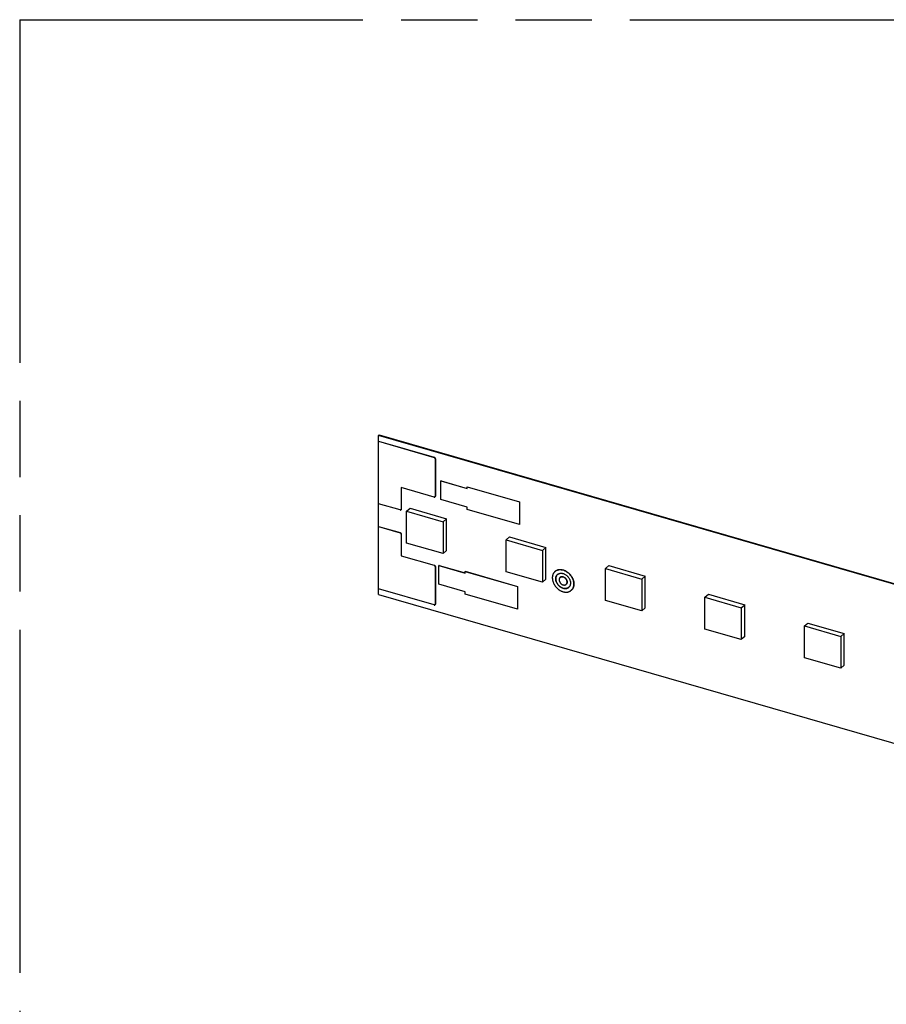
# Model space of a CAD drawing. Header units: millimetres. Extents: x 0 to 210, y 0 to 297.
# Tile 4 of 15: x 50 to 72, y 233 to 258. Entities that reach past the tile are written whole.
import ezdxf

# ---------------------------------------------------------------- set-up
doc = ezdxf.new("R2010")
doc.units = ezdxf.units.MM
doc.header["$LTSCALE"] = 19.36
doc.linetypes.add('PHANTOM', pattern=[0.8, 0.45, -0.05, 0.1, -0.05, 0.1, -0.05])
doc.layers.get('0').update_dxf_attribs({"linetype": 'CONTINUOUS'})
doc.layers.add('DEFAULT_3', color=7, linetype='PHANTOM')

msp = doc.modelspace()

# ---------------------------------------------------------------- linework, layer by layer
at = {"color": 7, "linetype": 'Continuous'}
for p, q in [((59.2517, 247.1357), (59.235, 247.1212)), ((59.235, 246.9771), (59.235, 247.1212)), ((139.9832, 223.8112), (59.235, 247.1212)), ((59.2517, 247.1357), (139.9999, 223.8257)), ((59.235, 246.9771), (59.2334, 246.9756)), ((59.2334, 245.3895), (59.2334, 246.9756)), ((59.2334, 246.9756), (60.6464, 246.5677)), ((59.235, 246.9771), (60.6481, 246.5691)), ((60.6753, 246.5305), (60.6753, 245.5788)), ((60.6769, 246.532), (60.6769, 245.5803)), ((59.8101, 245.7998), (59.8101, 245.2518)), ((60.6464, 245.5583), (59.8101, 245.7998)), ((59.8118, 245.7993), (59.8118, 245.2533)), ((60.8211, 245.9712), (60.8195, 245.9698)), ((60.8195, 245.494), (60.8195, 245.9698)), ((60.8195, 245.9698), (61.4828, 245.7783)), ((60.8211, 245.9712), (61.4828, 245.7802)), ((61.4844, 245.823), (61.4828, 245.8216)), ((61.4828, 245.7783), (61.4828, 245.8216)), ((61.4828, 245.8216), (62.8093, 245.4386)), ((61.4844, 245.823), (62.811, 245.4401)), ((60.6682, 245.562), (60.6699, 245.5634)), ((59.7813, 245.2313), (59.2334, 245.3895)), ((59.235, 244.8142), (59.235, 245.389)), ((59.9487, 245.2003), (60.0353, 245.2753)), ((60.0353, 245.2753), (60.9581, 245.0089)), ((61.4828, 245.3025), (60.8195, 245.494)), ((61.4828, 245.2448), (61.4828, 245.3025)), ((62.811, 245.4401), (62.8093, 245.4386)), ((62.8093, 245.4386), (62.8093, 244.8619)), ((62.811, 245.4401), (62.811, 244.8633)), ((59.8031, 245.235), (59.8047, 245.2364)), ((59.9487, 244.3928), (59.9487, 245.2003)), ((59.9487, 245.2003), (60.8715, 244.9339)), ((60.8715, 244.9339), (60.9581, 245.0089)), ((60.9581, 244.2014), (60.9581, 245.0089)), ((62.8093, 244.8619), (61.4828, 245.2448)), ((59.235, 244.8142), (59.2334, 244.8127)), ((59.2334, 243.2266), (59.2334, 244.8127)), ((59.2334, 244.8127), (59.7813, 244.6545)), ((59.235, 244.8142), (59.7829, 244.656)), ((60.8715, 244.9339), (60.8715, 244.1264)), ((62.811, 244.8633), (62.8093, 244.8619)), ((59.8101, 244.6174), (59.8101, 244.0694)), ((59.8118, 244.6188), (59.8118, 244.0709)), ((62.4721, 244.4718), (62.5587, 244.5468)), ((62.5587, 244.5468), (63.4815, 244.2804)), ((60.8715, 244.1264), (59.9487, 244.3928)), ((62.4721, 243.6644), (62.4721, 244.4718)), ((62.4721, 244.4718), (63.3949, 244.2054)), ((63.3949, 244.2054), (63.4815, 244.2804)), ((63.4815, 243.4729), (63.4815, 244.2804)), ((59.8118, 244.0709), (59.8101, 244.0694)), ((59.8101, 244.0694), (60.6464, 243.828)), ((59.8118, 244.0709), (60.6481, 243.8295)), ((60.9581, 244.2014), (60.8715, 244.1264)), ((63.3949, 244.2054), (63.3949, 243.398)), ((60.6753, 243.7909), (60.6753, 242.8392)), ((60.6769, 243.7923), (60.6769, 242.8406)), ((60.7707, 243.8229), (60.769, 243.8215)), ((60.769, 243.3456), (60.769, 243.8215)), ((60.769, 243.8215), (61.4323, 243.63)), ((60.7707, 243.8229), (61.4323, 243.6319)), ((64.9955, 243.7434), (65.0821, 243.8184)), ((65.0821, 243.8184), (66.0049, 243.552)), ((61.434, 243.6747), (61.4323, 243.6733)), ((61.4323, 243.63), (61.4323, 243.6733)), ((61.4323, 243.6733), (62.7589, 243.2903)), ((61.434, 243.6747), (62.7605, 243.2917)), ((63.3949, 243.398), (62.4721, 243.6644)), ((63.7122, 243.6694), (63.7139, 243.6709)), ((63.843, 243.5184), (63.8447, 243.5198)), ((64.9955, 242.9359), (64.9955, 243.7434)), ((64.9955, 243.7434), (65.9183, 243.477)), ((65.9183, 243.477), (66.0049, 243.552)), ((66.0049, 242.7445), (66.0049, 243.552)), ((61.4323, 243.1542), (60.769, 243.3456)), ((62.7605, 243.2917), (62.7589, 243.2903)), ((62.7589, 243.2903), (62.7589, 242.7135)), ((62.7605, 243.2917), (62.7605, 242.715)), ((63.4815, 243.4729), (63.3949, 243.398)), ((63.9956, 243.3422), (63.9973, 243.3436)), ((65.9183, 243.477), (65.9183, 242.6695)), ((60.6464, 242.8187), (59.2334, 243.2266)), ((59.235, 243.0838), (59.235, 243.2261)), ((59.235, 243.0838), (139.9832, 219.7738)), ((61.4323, 243.0965), (61.4323, 243.1542)), ((62.7589, 242.7135), (61.4323, 243.0965)), ((64.1264, 243.1911), (64.1281, 243.1926)), ((67.5189, 243.015), (67.6054, 243.09)), ((67.5189, 242.2075), (67.5189, 243.015)), ((67.5189, 243.015), (68.4417, 242.7486)), ((67.6054, 243.09), (68.5283, 242.8236)), ((60.6682, 242.8223), (60.6699, 242.8238)), ((65.9183, 242.6695), (64.9955, 242.9359)), ((68.4417, 242.7486), (68.5283, 242.8236)), ((68.5283, 242.0161), (68.5283, 242.8236)), ((62.7605, 242.715), (62.7589, 242.7135)), ((66.0049, 242.7445), (65.9183, 242.6695)), ((68.4417, 242.7486), (68.4417, 241.9411)), ((70.0422, 242.2865), (70.1288, 242.3615)), ((70.0422, 241.4791), (70.0422, 242.2865)), ((70.0422, 242.2865), (70.9651, 242.0201)), ((70.1288, 242.3615), (71.0517, 242.0951)), ((68.4417, 241.9411), (67.5189, 242.2075)), ((68.5283, 242.0161), (68.4417, 241.9411)), ((70.9651, 242.0201), (71.0517, 242.0951)), ((70.9651, 242.0201), (70.9651, 241.2127)), ((71.0517, 241.2876), (71.0517, 242.0951)), ((70.9651, 241.2127), (70.0422, 241.4791)), ((71.0517, 241.2876), (70.9651, 241.2127))]:
    msp.add_line(p, q, dxfattribs=at)
at = {"color": 9, "linetype": 'Continuous'}
for p, q in [((60.6481, 246.5691), (60.6464, 246.5677)), ((60.6753, 246.5305), (60.6769, 246.532)), ((60.6769, 245.5803), (60.6753, 245.5788)), ((59.8118, 245.2533), (59.8101, 245.2518)), ((59.7829, 244.656), (59.7813, 244.6545)), ((59.8101, 244.6174), (59.8118, 244.6188)), ((60.6481, 243.8295), (60.6464, 243.828)), ((60.6753, 243.7909), (60.6769, 243.7923)), ((60.6769, 242.8406), (60.6753, 242.8392))]:
    msp.add_line(p, q, dxfattribs=at)
at = {"color": 7, "linetype": 'Continuous'}
for centre, start, end in [((63.859, 243.5033), 131.39291, 131.92972), ((63.983, 243.3601), 309.85709, 310.35637)]:
    msp.add_arc(centre, 0.1218, start, end, dxfattribs=at)
for points, knots in [([(60.6753, 246.5305), (60.6753, 246.5325), (60.6749, 246.5364), (60.6732, 246.5423), (60.6705, 246.5481), (60.667, 246.5535), (60.6633, 246.5575), (60.6601, 246.5604), (60.6567, 246.563), (60.6522, 246.5656), (60.6484, 246.5671), (60.6464, 246.5677)], [0, 0, 0, 0, 0.1161136, 0.2381337, 0.3648275, 0.4944138, 0.6247977, 0.6896501, 0.7538922, 0.8794812, 1, 1, 1, 1]), ([(60.6481, 246.5691), (60.65, 246.5686), (60.6539, 246.5671), (60.6584, 246.5644), (60.6617, 246.5618), (60.665, 246.5589), (60.6686, 246.5549), (60.6722, 246.5495), (60.6749, 246.5438), (60.6765, 246.5379), (60.6769, 246.5339), (60.6769, 246.532)], [0, 0, 0, 0, 0.1205188, 0.2461078, 0.3103499, 0.3752023, 0.5055862, 0.6351725, 0.7618663, 0.8838864, 1, 1, 1, 1]), ([(60.6464, 245.5583), (60.6484, 245.5578), (60.6524, 245.557), (60.6574, 245.5572), (60.6612, 245.5581), (60.6637, 245.559), (60.6661, 245.5603), (60.6676, 245.5614), (60.6682, 245.562)], [0, 0, 0, 0, 0.2706646, 0.5250638, 0.647129, 0.7664071, 0.8837142, 1, 1, 1, 1]), ([(60.6682, 245.562), (60.6688, 245.5625), (60.6699, 245.5635), (60.6713, 245.5653), (60.6725, 245.5672), (60.6739, 245.57), (60.675, 245.5739), (60.6753, 245.5772), (60.6753, 245.5788)], [0, 0, 0, 0, 0.1184581, 0.2376413, 0.3582391, 0.480873, 0.7339111, 1, 1, 1, 1]), ([(60.6769, 245.5803), (60.6769, 245.5786), (60.6767, 245.5754), (60.6755, 245.5715), (60.6742, 245.5687), (60.673, 245.5667), (60.6715, 245.565), (60.6705, 245.5639), (60.6699, 245.5634)], [0, 0, 0, 0, 0.2660889, 0.519127, 0.6417609, 0.7623587, 0.8815419, 1, 1, 1, 1]), ([(59.8031, 245.235), (59.8036, 245.2355), (59.8047, 245.2365), (59.8061, 245.2383), (59.8073, 245.2402), (59.8087, 245.243), (59.8098, 245.2469), (59.8101, 245.2502), (59.8101, 245.2518)], [0, 0, 0, 0, 0.1184581, 0.2376413, 0.3582391, 0.480873, 0.7339111, 1, 1, 1, 1]), ([(59.8118, 245.2533), (59.8118, 245.2516), (59.8115, 245.2483), (59.8104, 245.2444), (59.809, 245.2416), (59.8078, 245.2397), (59.8064, 245.2379), (59.8053, 245.2369), (59.8047, 245.2364)], [0, 0, 0, 0, 0.2660889, 0.519127, 0.6417609, 0.7623587, 0.8815419, 1, 1, 1, 1]), ([(59.7813, 245.2313), (59.7833, 245.2307), (59.7873, 245.23), (59.7923, 245.2302), (59.796, 245.231), (59.7986, 245.232), (59.801, 245.2333), (59.8024, 245.2344), (59.8031, 245.235)], [0, 0, 0, 0, 0.2706646, 0.5250638, 0.647129, 0.7664071, 0.8837142, 1, 1, 1, 1]), ([(59.8101, 244.6174), (59.8101, 244.6193), (59.8097, 244.6233), (59.8081, 244.6292), (59.8054, 244.6349), (59.8018, 244.6403), (59.7982, 244.6444), (59.7949, 244.6472), (59.7915, 244.6498), (59.7871, 244.6525), (59.7832, 244.654), (59.7813, 244.6545)], [0, 0, 0, 0, 0.1161136, 0.2381337, 0.3648275, 0.4944138, 0.6247977, 0.6896501, 0.7538922, 0.8794812, 1, 1, 1, 1]), ([(59.7829, 244.656), (59.7849, 244.6554), (59.7887, 244.6539), (59.7932, 244.6513), (59.7966, 244.6487), (59.7998, 244.6458), (59.8035, 244.6418), (59.807, 244.6364), (59.8097, 244.6306), (59.8114, 244.6247), (59.8118, 244.6208), (59.8118, 244.6188)], [0, 0, 0, 0, 0.1205188, 0.2461078, 0.3103499, 0.3752023, 0.5055862, 0.6351725, 0.7618663, 0.8838864, 1, 1, 1, 1]), ([(60.6753, 243.7909), (60.6753, 243.7928), (60.6749, 243.7968), (60.6732, 243.8027), (60.6705, 243.8084), (60.667, 243.8138), (60.6633, 243.8178), (60.6601, 243.8207), (60.6567, 243.8233), (60.6522, 243.8259), (60.6484, 243.8275), (60.6464, 243.828)], [0, 0, 0, 0, 0.1161136, 0.2381337, 0.3648275, 0.4944138, 0.6247977, 0.6896501, 0.7538922, 0.8794812, 1, 1, 1, 1]), ([(60.6481, 243.8295), (60.65, 243.8289), (60.6539, 243.8274), (60.6584, 243.8247), (60.6617, 243.8222), (60.665, 243.8193), (60.6686, 243.8152), (60.6722, 243.8098), (60.6749, 243.8041), (60.6765, 243.7982), (60.6769, 243.7942), (60.6769, 243.7923)], [0, 0, 0, 0, 0.1205188, 0.2461078, 0.3103499, 0.3752023, 0.5055862, 0.6351725, 0.7618663, 0.8838864, 1, 1, 1, 1]), ([(63.7122, 243.6694), (63.7069, 243.6648), (63.6967, 243.6549), (63.6833, 243.6382), (63.6718, 243.6199), (63.6622, 243.6001), (63.6547, 243.5789), (63.6493, 243.5566), (63.6461, 243.5333), (63.6454, 243.5174), (63.6454, 243.5094)], [0, 0, 0, 0, 0.1183828, 0.2374903, 0.3580115, 0.4805674, 0.6056864, 0.7337864, 0.8651654, 1, 1, 1, 1]), ([(63.6454, 243.5094), (63.6454, 243.5024), (63.6459, 243.4882), (63.6483, 243.4669), (63.6522, 243.4453), (63.6596, 243.4163), (63.6699, 243.3875), (63.6829, 243.3595), (63.6979, 243.3318), (63.7199, 243.2986), (63.7506, 243.2618), (63.7852, 243.2289), (63.8228, 243.2006), (63.8563, 243.1812), (63.8838, 243.1686), (63.9111, 243.1582), (63.9389, 243.1507), (63.9667, 243.1465), (63.987, 243.145), (64.0069, 243.1451), (64.0264, 243.1469), (64.0453, 243.1503), (64.0634, 243.1553), (64.0807, 243.162), (64.0971, 243.1701), (64.1124, 243.1798), (64.1219, 243.1872), (64.1264, 243.1911)], [0, 0, 0, 0, 0.0302373, 0.0611218, 0.0926322, 0.1247343, 0.1904901, 0.2240565, 0.2579786, 0.3265481, 0.3955652, 0.4643387, 0.5321924, 0.5985087, 0.630941, 0.6628071, 0.7246501, 0.7546211, 0.7839388, 0.8126176, 0.8406875, 0.8681953, 0.8952039, 0.9217915, 0.9480501, 0.9740826, 1, 1, 1, 1]), ([(64.1933, 243.3512), (64.1933, 243.3582), (64.1928, 243.3724), (64.1904, 243.3937), (64.1865, 243.4152), (64.1791, 243.4443), (64.1688, 243.473), (64.1557, 243.501), (64.1408, 243.5288), (64.1188, 243.562), (64.0881, 243.5987), (64.0535, 243.6316), (64.0159, 243.6599), (63.9824, 243.6793), (63.9549, 243.6919), (63.9276, 243.7023), (63.8998, 243.7098), (63.872, 243.7141), (63.8517, 243.7156), (63.8317, 243.7154), (63.8123, 243.7137), (63.7934, 243.7102), (63.7753, 243.7052), (63.758, 243.6986), (63.7416, 243.6904), (63.7263, 243.6808), (63.7168, 243.6733), (63.7122, 243.6694)], [0, 0, 0, 0, 0.0302373, 0.0611218, 0.0926322, 0.1247343, 0.1904901, 0.2240565, 0.2579786, 0.3265481, 0.3955652, 0.4643387, 0.5321924, 0.5985087, 0.630941, 0.6628071, 0.7246501, 0.7546211, 0.7839388, 0.8126176, 0.8406875, 0.8681953, 0.8952039, 0.9217915, 0.9480501, 0.9740826, 1, 1, 1, 1]), ([(63.7139, 243.6709), (63.7184, 243.6748), (63.7279, 243.6822), (63.7433, 243.6919), (63.7597, 243.7), (63.777, 243.7067), (63.7951, 243.7117), (63.8139, 243.7151), (63.8334, 243.7169), (63.8534, 243.717), (63.8737, 243.7155), (63.9015, 243.7113), (63.9292, 243.7038), (63.9565, 243.6934), (63.9841, 243.6808), (64.0175, 243.6614), (64.0552, 243.6331), (64.0898, 243.6002), (64.1205, 243.5634), (64.1424, 243.5302), (64.1574, 243.5025), (64.1704, 243.4745), (64.1808, 243.4457), (64.1881, 243.4167), (64.1921, 243.3951), (64.1944, 243.3738), (64.195, 243.3596), (64.195, 243.3526)], [0, 0, 0, 0, 0.0259174, 0.0519499, 0.0782085, 0.1047961, 0.1318047, 0.1593126, 0.1873825, 0.2160612, 0.245379, 0.27535, 0.3371929, 0.369059, 0.4014913, 0.4678077, 0.5356614, 0.6044348, 0.6734519, 0.7420214, 0.7759435, 0.8095099, 0.8752657, 0.9073678, 0.9388782, 0.9697627, 1, 1, 1, 1]), ([(63.7319, 243.4844), (63.7319, 243.4899), (63.7324, 243.5008), (63.7346, 243.5167), (63.7383, 243.532), (63.7434, 243.5465), (63.7499, 243.56), (63.7578, 243.5726), (63.767, 243.584), (63.774, 243.5907), (63.7776, 243.5939)], [0, 0, 0, 0, 0.1348346, 0.2662136, 0.3943136, 0.5194326, 0.6419885, 0.7625097, 0.8816172, 1, 1, 1, 1]), ([(63.7777, 243.5939), (63.7741, 243.5907), (63.7674, 243.5839), (63.7586, 243.5726), (63.7509, 243.5602), (63.7446, 243.5468), (63.7397, 243.5326), (63.7361, 243.5176), (63.734, 243.5019), (63.7336, 243.4912), (63.7336, 243.4858)], [0, 0, 0, 0, 0.1183181, 0.237439, 0.3580187, 0.4806459, 0.6058202, 0.7339357, 0.8652735, 1, 1, 1, 1]), ([(63.7776, 243.5939), (63.7807, 243.5966), (63.7872, 243.6017), (63.7978, 243.6083), (63.809, 243.6139), (63.8208, 243.6184), (63.8332, 243.6218), (63.8461, 243.6242), (63.8594, 243.6254), (63.8731, 243.6255), (63.887, 243.6244), (63.9011, 243.6223), (63.9153, 243.619), (63.9344, 243.6132), (63.9581, 243.6032), (63.9854, 243.5874), (64.0111, 243.568), (64.0348, 243.5455), (64.0558, 243.5204), (64.0738, 243.4932), (64.0882, 243.4646), (64.0971, 243.4399), (64.1021, 243.42), (64.1057, 243.4005), (64.1068, 243.3858), (64.1068, 243.3762)], [0, 0, 0, 0, 0.0259191, 0.0519533, 0.0782136, 0.104803, 0.1318134, 0.1593231, 0.1873948, 0.2160755, 0.2453952, 0.2753682, 0.305993, 0.3372541, 0.4015221, 0.4678428, 0.535701, 0.604479, 0.6735006, 0.7420746, 0.8095377, 0.8752978, 0.9074021, 0.9389145, 1, 1, 1, 1]), ([(63.843, 243.5184), (63.8411, 243.5167), (63.8373, 243.513), (63.8324, 243.5069), (63.8281, 243.5001), (63.8246, 243.4928), (63.8218, 243.4851), (63.8199, 243.4768), (63.8187, 243.4682), (63.8184, 243.4624), (63.8184, 243.4594)], [0, 0, 0, 0, 0.1183828, 0.2374903, 0.3580115, 0.4805674, 0.6056864, 0.7337864, 0.8651654, 1, 1, 1, 1]), ([(64.0203, 243.4011), (64.0203, 243.4064), (64.0195, 243.417), (64.016, 243.4329), (64.0103, 243.4488), (64.0025, 243.4642), (63.9928, 243.4788), (63.9815, 243.4923), (63.9688, 243.5045), (63.9549, 243.5149), (63.9402, 243.5234), (63.925, 243.5298), (63.9097, 243.5339), (63.897, 243.5354), (63.8871, 243.5353), (63.8799, 243.5347), (63.873, 243.5334), (63.8663, 243.5316), (63.8599, 243.5291), (63.8539, 243.5261), (63.8482, 243.5226), (63.8447, 243.5198), (63.843, 243.5184)], [0, 0, 0, 0, 0.0610928, 0.1246813, 0.1904492, 0.2579203, 0.3265024, 0.3955323, 0.4643185, 0.5321847, 0.5985133, 0.662789, 0.7246434, 0.7838989, 0.8125829, 0.840658, 0.8681709, 0.8951845, 0.9217771, 0.9480405, 0.9740778, 1, 1, 1, 1]), ([(63.8447, 243.5198), (63.8464, 243.5213), (63.8499, 243.524), (63.8555, 243.5276), (63.8616, 243.5306), (63.8679, 243.533), (63.8746, 243.5349), (63.8816, 243.5361), (63.8887, 243.5368), (63.8986, 243.5368), (63.9114, 243.5354), (63.9267, 243.5312), (63.9419, 243.5248), (63.9566, 243.5163), (63.9704, 243.5059), (63.9832, 243.4938), (63.9945, 243.4802), (64.0042, 243.4656), (64.0119, 243.4502), (64.0176, 243.4344), (64.0211, 243.4184), (64.0219, 243.4078), (64.0219, 243.4026)], [0, 0, 0, 0, 0.0259222, 0.0519595, 0.0782229, 0.1048155, 0.1318291, 0.159342, 0.1874171, 0.2161011, 0.2753567, 0.337211, 0.4014867, 0.4678153, 0.5356815, 0.6044677, 0.6734976, 0.7420797, 0.8095508, 0.8753187, 0.9389072, 1, 1, 1, 1]), ([(64.061, 243.2667), (64.0579, 243.264), (64.0514, 243.2589), (64.0409, 243.2523), (64.0297, 243.2467), (64.0179, 243.2422), (64.0055, 243.2387), (63.9926, 243.2364), (63.9793, 243.2352), (63.9656, 243.2351), (63.9517, 243.2361), (63.9376, 243.2383), (63.9234, 243.2415), (63.9043, 243.2473), (63.8806, 243.2573), (63.8533, 243.2731), (63.8275, 243.2925), (63.8039, 243.315), (63.7828, 243.3402), (63.7649, 243.3673), (63.7505, 243.396), (63.7416, 243.4207), (63.7366, 243.4406), (63.733, 243.46), (63.7319, 243.4747), (63.7319, 243.4844)], [0, 0, 0, 0, 0.0259191, 0.0519533, 0.0782136, 0.104803, 0.1318134, 0.1593231, 0.1873948, 0.2160755, 0.2453952, 0.2753682, 0.305993, 0.3372541, 0.4015221, 0.4678428, 0.535701, 0.604479, 0.6735006, 0.7420746, 0.8095377, 0.8752978, 0.9074021, 0.9389145, 1, 1, 1, 1]), ([(63.7336, 243.4858), (63.7336, 243.4762), (63.7347, 243.4616), (63.7382, 243.4423), (63.7432, 243.4225), (63.752, 243.3979), (63.7662, 243.3694), (63.784, 243.3423), (63.8048, 243.3173), (63.8282, 243.2948), (63.8538, 243.2754), (63.8808, 243.2595), (63.9088, 243.2475), (63.9371, 243.2396), (63.9607, 243.2366), (63.9791, 243.2365), (63.9924, 243.2376), (64.0052, 243.2397), (64.0177, 243.243), (64.0295, 243.2473), (64.0408, 243.2527), (64.0513, 243.2591), (64.0579, 243.2641), (64.061, 243.2667)], [0, 0, 0, 0, 0.0610248, 0.0925008, 0.1245655, 0.1902406, 0.2576166, 0.3261105, 0.3950682, 0.4638068, 0.531657, 0.5980052, 0.6623365, 0.7242782, 0.7836426, 0.8123838, 0.840515, 0.8680799, 0.8951383, 0.9217654, 0.9480498, 0.9740918, 1, 1, 1, 1]), ([(63.8184, 243.4594), (63.8184, 243.4542), (63.8192, 243.4436), (63.8227, 243.4276), (63.8284, 243.4118), (63.8362, 243.3964), (63.8458, 243.3818), (63.8572, 243.3682), (63.8699, 243.3561), (63.8838, 243.3457), (63.8985, 243.3372), (63.9136, 243.3308), (63.929, 243.3266), (63.9417, 243.3252), (63.9516, 243.3252), (63.9588, 243.3259), (63.9657, 243.3271), (63.9724, 243.329), (63.9788, 243.3314), (63.9848, 243.3344), (63.9905, 243.338), (63.994, 243.3407), (63.9956, 243.3422)], [0, 0, 0, 0, 0.0610928, 0.1246813, 0.1904492, 0.2579203, 0.3265024, 0.3955323, 0.4643185, 0.5321847, 0.5985133, 0.662789, 0.7246434, 0.7838989, 0.8125829, 0.840658, 0.8681709, 0.8951845, 0.9217771, 0.9480405, 0.9740778, 1, 1, 1, 1]), ([(63.9956, 243.3422), (63.9976, 243.3439), (64.0014, 243.3475), (64.0063, 243.3537), (64.0106, 243.3604), (64.0141, 243.3677), (64.0168, 243.3755), (64.0188, 243.3837), (64.02, 243.3923), (64.0203, 243.3982), (64.0203, 243.4011)], [0, 0, 0, 0, 0.1183828, 0.2374903, 0.3580115, 0.4805674, 0.6056864, 0.7337864, 0.8651654, 1, 1, 1, 1]), ([(64.0219, 243.4026), (64.0219, 243.3996), (64.0217, 243.3938), (64.0205, 243.3852), (64.0185, 243.3769), (64.0157, 243.3692), (64.0122, 243.3619), (64.008, 243.3551), (64.003, 243.349), (63.9993, 243.3453), (63.9973, 243.3436)], [0, 0, 0, 0, 0.1348346, 0.2662136, 0.3943136, 0.5194326, 0.6419885, 0.7625097, 0.8816172, 1, 1, 1, 1]), ([(64.1068, 243.3762), (64.1068, 243.3707), (64.1063, 243.3598), (64.1041, 243.3438), (64.1004, 243.3286), (64.0953, 243.3141), (64.0887, 243.3005), (64.0808, 243.288), (64.0716, 243.2766), (64.0647, 243.2698), (64.061, 243.2667)], [0, 0, 0, 0, 0.1348346, 0.2662136, 0.3943136, 0.5194326, 0.6419885, 0.7625097, 0.8816172, 1, 1, 1, 1]), ([(64.1264, 243.1911), (64.1318, 243.1958), (64.1419, 243.2057), (64.1554, 243.2223), (64.1669, 243.2406), (64.1765, 243.2605), (64.184, 243.2816), (64.1894, 243.3039), (64.1926, 243.3273), (64.1933, 243.3432), (64.1933, 243.3512)], [0, 0, 0, 0, 0.1183828, 0.2374903, 0.3580115, 0.4805674, 0.6056864, 0.7337864, 0.8651654, 1, 1, 1, 1]), ([(64.195, 243.3526), (64.195, 243.3446), (64.1943, 243.3287), (64.191, 243.3054), (64.1856, 243.2831), (64.1781, 243.2619), (64.1686, 243.2421), (64.157, 243.2238), (64.1436, 243.2071), (64.1334, 243.1972), (64.1281, 243.1926)], [0, 0, 0, 0, 0.1348346, 0.2662136, 0.3943136, 0.5194326, 0.6419885, 0.7625097, 0.8816172, 1, 1, 1, 1]), ([(60.6464, 242.8187), (60.6484, 242.8181), (60.6524, 242.8173), (60.6574, 242.8175), (60.6612, 242.8184), (60.6637, 242.8194), (60.6661, 242.8207), (60.6676, 242.8217), (60.6682, 242.8223)], [0, 0, 0, 0, 0.2706646, 0.5250638, 0.647129, 0.7664071, 0.8837142, 1, 1, 1, 1]), ([(60.6682, 242.8223), (60.6688, 242.8228), (60.6699, 242.8239), (60.6713, 242.8256), (60.6725, 242.8275), (60.6739, 242.8303), (60.675, 242.8342), (60.6753, 242.8375), (60.6753, 242.8392)], [0, 0, 0, 0, 0.1184581, 0.2376413, 0.3582391, 0.480873, 0.7339111, 1, 1, 1, 1]), ([(60.6769, 242.8406), (60.6769, 242.8389), (60.6767, 242.8357), (60.6755, 242.8318), (60.6742, 242.829), (60.673, 242.8271), (60.6715, 242.8253), (60.6705, 242.8243), (60.6699, 242.8238)], [0, 0, 0, 0, 0.2660889, 0.519127, 0.6417609, 0.7623587, 0.8815419, 1, 1, 1, 1])]:
    msp.add_open_spline(points, degree=3, knots=knots, dxfattribs=at)
at = {"layer": 'DEFAULT_3', "color": 91, "linetype": 'PHANTOM', "true_color": 0x80ff80}
for q in [(50.1286, 207.68), (150.1286, 257.68)]:
    msp.add_line((50.1286, 257.68), q, dxfattribs=at)

doc.saveas('drawing.dxf')
